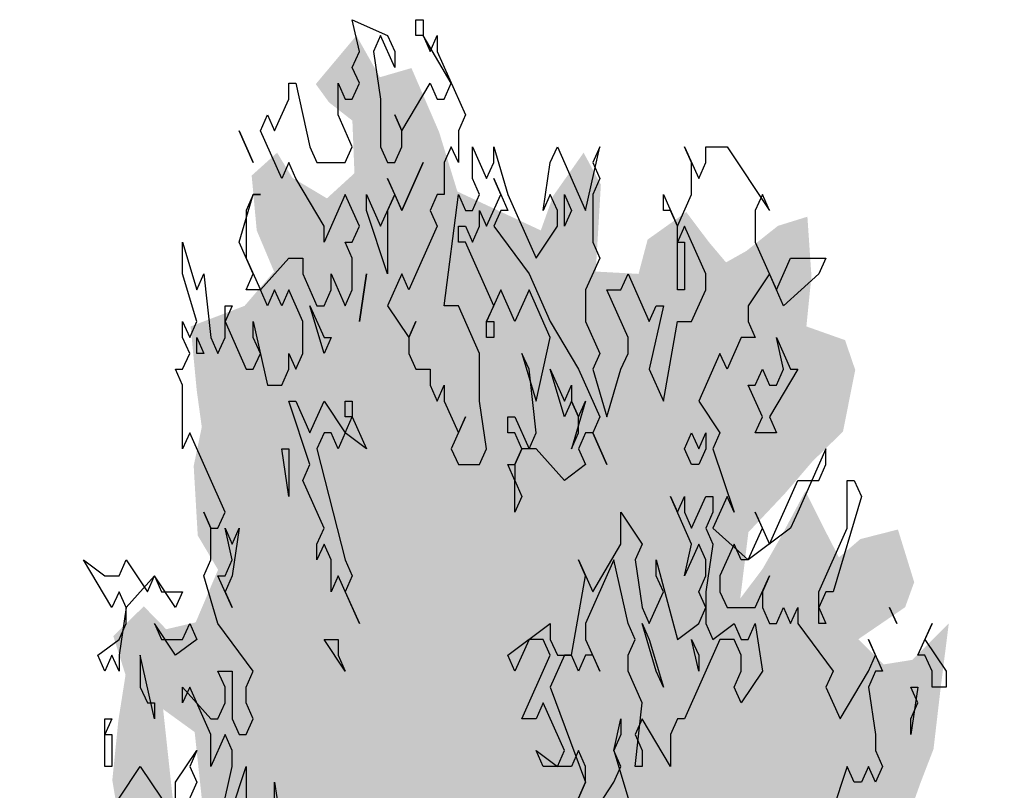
# Model space of a CAD drawing. Extents: x -73 to 359, y -4 to 85.
# Tile 148 of 151: x 344.21 to 345.402, y 1.035 to 1.968. Entities that reach past the tile are written whole.
import ezdxf

# ---------------------------------------------------------------- set-up
doc = ezdxf.new("R2010")
doc.units = 0
doc.header["$MEASUREMENT"] = 0
doc.layers.add('Ansicht_West Garagen_3_P_ZE_SYMBOL', color=7, linetype='Continuous')

msp = doc.modelspace()

# ---------------------------------------------------------------- hatches: boundary and pattern name
at = {"layer": 'Ansicht_West Garagen_3_P_ZE_SYMBOL', "linetype": 'Continuous', "lineweight": 18, "ltscale": 1000}
h = msp.add_hatch(color=255, dxfattribs=at)
h.paths.add_polyline_path([(344.4451, 0.6018), (344.4069, 0.6101), (344.3725, 0.6488), (344.3355, 0.6654), (344.2899, 0.682), (344.2678, 0.7125), (344.2481, 0.6959), (344.237, 0.6145), (344.232, 0.5564), (344.2616, 0.5066), (344.2481, 0.4789), (344.2099, 0.4789), (344.2234, 0.4346), (344.2431, 0.4125), (344.2407, 0.3682), (344.2357, 0.335), (344.2382, 0.3101), (344.2493, 0.2575), (344.2431, 0.1966), (344.2542, 0.1385), (344.2444, 0.0637), (344.2887, 0.0112), (344.3158, -0.0054), (344.3651, 0.0001), (344.4143, -0.0414), (344.4057, -0.0979), (344.4156, -0.2418), (344.4402, -0.228), (344.4784, -0.3055), (344.4968, -0.3414), (344.5375, -0.3525), (344.5781, -0.3747), (344.6126, -0.4632), (344.652, -0.4521), (344.6668, -0.4217), (344.7136, -0.5557), (344.7395, -0.6913), (344.7629, -0.8269), (344.7715, -0.9265), (344.7666, -1.0323), (344.8035, -1.0096), (344.8319, -1.0323), (344.8654, -1.0323), (344.8703, -0.9265), (344.8925, -0.7854), (344.9085, -0.7051), (344.9245, -0.6082), (344.9331, -0.539), (344.9454, -0.4671), (344.9627, -0.4256), (344.9824, -0.373), (345.0045, -0.3287), (345.0353, -0.3204), (345.055, -0.3232), (345.0538, -0.2927), (345.0673, -0.2789), (345.1092, -0.3038), (345.1228, -0.3287), (345.1437, -0.3066), (345.1511, -0.2844), (345.161, -0.3093), (345.1597, -0.373), (345.1794, -0.2955), (345.1991, -0.2484), (345.2102, -0.3232), (345.2213, -0.3564), (345.2484, -0.3425), (345.2472, -0.2706), (345.273, -0.2623), (345.2927, -0.2595), (345.294, -0.182), (345.3186, -0.1793), (345.3383, -0.182), (345.3519, -0.1322), (345.3346, -0.0962), (345.3556, -0.0741), (345.3716, -0.0575), (345.3371, 0.0172), (345.3223, 0.0505), (345.3568, 0.0449), (345.3839, 0.0831), (345.3543, 0.1329), (345.3322, 0.1523), (345.342, 0.1966), (345.379, 0.1772), (345.4018, 0.1772), (345.3937, 0.263), (345.3851, 0.3045), (345.3506, 0.2879), (345.3432, 0.2935), (345.3469, 0.3543), (345.3371, 0.418), (345.3913, 0.4484), (345.3765, 0.5066), (345.3679, 0.5398), (345.3814, 0.6007), (345.3826, 0.6892), (345.3617, 0.7944), (345.3211, 0.8415), (345.2952, 0.8802), (345.257, 0.9023), (345.2201, 0.8996), (345.1782, 0.9051), (345.1757, 0.9356), (345.2041, 0.9411), (345.2188, 0.9494), (345.2619, 0.9549), (345.2804, 0.9881), (345.3001, 1.0435), (345.3161, 1.085), (345.3248, 1.1597), (345.3346, 1.2372), (345.2903, 1.1929), (345.2558, 1.1874), (345.225, 1.2179), (345.2817, 1.2566), (345.2927, 1.287), (345.273, 1.3507), (345.2275, 1.3391), (345.2016, 1.3169), (345.1831, 1.3529), (345.161, 1.3972), (345.1314, 1.3418), (345.1092, 1.3031), (345.0821, 1.2671), (345.092, 1.3474), (345.1363, 1.3944), (345.1696, 1.4332), (345.2065, 1.4692), (345.2213, 1.5439), (345.209, 1.5799), (345.1622, 1.5965), (345.1683, 1.6574), (345.1634, 1.7293), (345.1277, 1.7182), (345.0895, 1.6878), (345.0649, 1.674), (345.0439, 1.6989), (345.0168, 1.7349), (344.97, 1.7016), (344.959, 1.6601), (344.9072, 1.6629), (344.9134, 1.7681), (344.8925, 1.8068), (344.8555, 1.7542), (344.8407, 1.7127), (344.7397, 1.7598), (344.7176, 1.8317), (344.6841, 1.9092), (344.6459, 1.8981), (344.6175, 1.9485), (344.5683, 1.8898), (344.5843, 1.8677), (344.6126, 1.8456), (344.6151, 1.7819), (344.5818, 1.7515), (344.54, 1.7764), (344.5215, 1.8068), (344.4907, 1.7791), (344.4968, 1.7127), (344.5178, 1.6629), (344.4821, 1.6214), (344.4168, 1.5965), (344.4242, 1.519), (344.4303, 1.4747), (344.4205, 1.4276), (344.4254, 1.3435), (344.45, 1.302), (344.4229, 1.2383), (344.3872, 1.23), (344.3601, 1.2577), (344.3232, 1.2217), (344.338, 1.1747), (344.3293, 1.1193), (344.322, 1.0474), (344.333, 0.9809), (344.3244, 0.9505), (344.2887, 0.9809), (344.2604, 0.9339), (344.2788, 0.8896), (344.2825, 0.8481), (344.285, 0.7734), (344.301, 0.7346), (344.317, 0.7761), (344.3491, 0.801), (344.4008, 0.754), (344.4143, 0.6959), (344.4476, 0.6654)], flags=0)
h.paths.add_polyline_path([(344.8626, -0.3425), (344.8479, -0.3564), (344.8528, -0.5003), (344.854, -0.6193), (344.8676, -0.5252), (344.886, -0.4422), (344.9033, -0.3315), (344.8971, -0.3149)], flags=0)
h.paths.add_polyline_path([(344.8171, -0.4477), (344.7974, -0.3453), (344.7715, -0.2844), (344.7617, -0.3066), (344.753, -0.3536), (344.7506, -0.4616), (344.7506, -0.564), (344.769, -0.6802), (344.7863, -0.7798), (344.8085, -0.9155), (344.8171, -0.7715), (344.8232, -0.5584)], flags=0)
h.paths.add_polyline_path([(344.3515, 0.2121), (344.3096, 0.2757), (344.2949, 0.3228), (344.3737, 0.3145), (344.3909, 0.2674)], flags=0)
h.paths.add_polyline_path([(344.4217, 1.1055), (344.3835, 1.1332), (344.4008, 0.9726), (344.4353, 0.9782)], flags=0)

# ---------------------------------------------------------------- linework, layer by layer
at = {"layer": 'Ansicht_West Garagen_3_P_ZE_SYMBOL', "linetype": 'Continuous', "ltscale": 1000}
for p, q in [((344.6211, 1.9293), (344.6125, 1.9677)), ((344.6125, 1.9677), (344.6553, 1.9485)), ((344.6896, 1.9485), (344.6896, 1.9677)), ((344.6896, 1.9677), (344.6981, 1.9677)), ((344.6981, 1.9677), (344.6981, 1.9485)), ((344.6468, 1.9485), (344.6382, 1.9293)), ((344.6639, 1.91), (344.6468, 1.9485)), ((344.6553, 1.9485), (344.6639, 1.9293)), ((344.6981, 1.9485), (344.6896, 1.9485)), ((344.7323, 1.8908), (344.6981, 1.9485)), ((344.6981, 1.9485), (344.7067, 1.9293)), ((344.7067, 1.9293), (344.7152, 1.9485)), ((344.7152, 1.9485), (344.7152, 1.9293)), ((344.6125, 1.91), (344.6211, 1.9293)), ((344.6382, 1.9293), (344.6468, 1.8716)), ((344.6639, 1.9293), (344.6639, 1.91)), ((344.7152, 1.9293), (344.7495, 1.8524)), ((344.6211, 1.8908), (344.6125, 1.91)), ((344.5355, 1.8716), (344.5355, 1.8908)), ((344.5355, 1.8908), (344.5441, 1.8908)), ((344.5441, 1.8908), (344.5612, 1.8139)), ((344.5954, 1.8524), (344.5954, 1.8908)), ((344.5954, 1.8908), (344.604, 1.8716)), ((344.6125, 1.8716), (344.6211, 1.8908)), ((344.6724, 1.8331), (344.7067, 1.8908)), ((344.7067, 1.8908), (344.7152, 1.8716)), ((344.7238, 1.8716), (344.7323, 1.8908)), ((344.5184, 1.8331), (344.5355, 1.8716)), ((344.604, 1.8716), (344.6125, 1.8716)), ((344.6468, 1.8716), (344.6468, 1.8139)), ((344.7152, 1.8716), (344.7238, 1.8716)), ((344.5013, 1.8331), (344.5098, 1.8524)), ((344.5098, 1.8524), (344.5184, 1.8331)), ((344.6125, 1.8139), (344.5954, 1.8524)), ((344.6724, 1.8331), (344.6639, 1.8524)), ((344.6639, 1.8524), (344.6724, 1.8331)), ((344.7495, 1.8524), (344.7409, 1.8331)), ((344.4756, 1.8331), (344.4927, 1.7947)), ((344.4927, 1.7947), (344.4756, 1.8331)), ((344.527, 1.7754), (344.5013, 1.8331)), ((344.6724, 1.8139), (344.6724, 1.8331)), ((344.7409, 1.8331), (344.7409, 1.7947)), ((344.5612, 1.8139), (344.5697, 1.7947)), ((344.604, 1.7947), (344.6125, 1.8139)), ((344.6468, 1.8139), (344.6553, 1.7947)), ((344.6639, 1.7947), (344.6724, 1.8139)), ((344.7323, 1.8139), (344.7238, 1.7947)), ((344.7409, 1.7947), (344.7323, 1.8139)), ((344.758, 1.7754), (344.758, 1.8139)), ((344.758, 1.8139), (344.7751, 1.7754)), ((344.7837, 1.7947), (344.7837, 1.8139)), ((344.7837, 1.8139), (344.8008, 1.7562)), ((344.8522, 1.7947), (344.8607, 1.8139)), ((344.8607, 1.8139), (344.8949, 1.737)), ((344.8949, 1.737), (344.9121, 1.8139)), ((344.9121, 1.8139), (344.9035, 1.7947)), ((345.0233, 1.7947), (345.0148, 1.8139)), ((345.0148, 1.8139), (345.0319, 1.7754)), ((345.0404, 1.7947), (345.0404, 1.8139)), ((345.0404, 1.8139), (345.0661, 1.8139)), ((345.0661, 1.8139), (345.1175, 1.737)), ((344.5355, 1.7947), (344.527, 1.7754)), ((344.5441, 1.7754), (344.5355, 1.7947)), ((344.5697, 1.7947), (344.604, 1.7947)), ((344.6553, 1.7947), (344.6639, 1.7947)), ((344.6724, 1.737), (344.6981, 1.7947)), ((344.6981, 1.7947), (344.6724, 1.737)), ((344.7238, 1.7947), (344.7238, 1.7562)), ((344.7751, 1.7754), (344.7837, 1.7947)), ((344.8436, 1.737), (344.8522, 1.7947)), ((344.9035, 1.7947), (344.9121, 1.7754)), ((345.0233, 1.7562), (345.0233, 1.7947)), ((345.0319, 1.7754), (345.0404, 1.7947)), ((344.5783, 1.7177), (344.5441, 1.7754)), ((344.6639, 1.7562), (344.6553, 1.7754)), ((344.6553, 1.7754), (344.6724, 1.737)), ((344.7666, 1.7562), (344.758, 1.7754)), ((344.7923, 1.7562), (344.7837, 1.7754)), ((344.7837, 1.7754), (344.8008, 1.737)), ((344.9121, 1.7754), (344.9035, 1.7562)), ((344.4756, 1.6985), (344.4927, 1.7562)), ((344.4927, 1.7562), (344.4842, 1.737)), ((344.4927, 1.7562), (344.5013, 1.7562)), ((344.5013, 1.7562), (344.4927, 1.7562)), ((344.604, 1.7562), (344.5783, 1.6985)), ((344.6211, 1.7177), (344.604, 1.7562)), ((344.6297, 1.737), (344.6297, 1.7562)), ((344.6297, 1.7562), (344.6468, 1.7177)), ((344.6468, 1.7177), (344.6639, 1.7562)), ((344.6639, 1.7562), (344.6553, 1.737)), ((344.6724, 1.737), (344.6639, 1.7562)), ((344.7152, 1.7562), (344.7067, 1.737)), ((344.7238, 1.7562), (344.7152, 1.7562)), ((344.7238, 1.6216), (344.7409, 1.7562)), ((344.7409, 1.7562), (344.7495, 1.737)), ((344.758, 1.737), (344.7666, 1.7562)), ((344.7751, 1.7177), (344.7923, 1.7562)), ((344.8008, 1.7562), (344.835, 1.6793)), ((344.8522, 1.7562), (344.8436, 1.737)), ((344.8607, 1.737), (344.8522, 1.7562)), ((344.8693, 1.7177), (344.8693, 1.7562)), ((344.8693, 1.7562), (344.8778, 1.737)), ((344.9035, 1.7562), (344.9035, 1.6985)), ((344.9891, 1.737), (344.9891, 1.7562)), ((344.9891, 1.7562), (345.0062, 1.7177)), ((345.0062, 1.7177), (345.0233, 1.7562)), ((345.1089, 1.7562), (345.1003, 1.737)), ((345.1175, 1.737), (345.1089, 1.7562)), ((344.4842, 1.737), (344.4842, 1.6793)), ((344.6553, 1.66), (344.6297, 1.737)), ((344.6553, 1.737), (344.6553, 1.66)), ((344.7067, 1.737), (344.7152, 1.7177)), ((344.7495, 1.737), (344.758, 1.737)), ((344.7666, 1.7177), (344.7666, 1.737)), ((344.7666, 1.737), (344.7751, 1.7177)), ((344.7923, 1.737), (344.7837, 1.7177)), ((344.8008, 1.737), (344.7923, 1.737)), ((344.8607, 1.7177), (344.8607, 1.737)), ((344.8778, 1.737), (344.8693, 1.7177)), ((344.9976, 1.737), (344.9891, 1.737)), ((345.0062, 1.7177), (344.9976, 1.737)), ((345.1003, 1.737), (345.1003, 1.6985)), ((344.5783, 1.6985), (344.5783, 1.7177)), ((344.6125, 1.6985), (344.6211, 1.7177)), ((344.7152, 1.7177), (344.681, 1.6408)), ((344.7409, 1.6985), (344.7409, 1.7177)), ((344.7409, 1.7177), (344.7495, 1.7177)), ((344.7495, 1.7177), (344.758, 1.6985)), ((344.758, 1.6985), (344.7666, 1.7177)), ((344.7837, 1.7177), (344.8265, 1.66)), ((344.835, 1.6793), (344.8607, 1.7177)), ((345.0148, 1.7177), (345.0062, 1.6985)), ((345.0062, 1.6408), (345.0062, 1.7177)), ((345.0404, 1.66), (345.0148, 1.7177)), ((344.4071, 1.66), (344.4071, 1.6985)), ((344.4071, 1.6985), (344.4243, 1.6408)), ((344.4927, 1.66), (344.4756, 1.6985)), ((344.6125, 1.6793), (344.604, 1.6985)), ((344.604, 1.6985), (344.6125, 1.6985)), ((344.7495, 1.6985), (344.7409, 1.6985)), ((344.7837, 1.6216), (344.7495, 1.6985)), ((344.9035, 1.6985), (344.9121, 1.6793)), ((345.0062, 1.6985), (345.0148, 1.6985)), ((345.0148, 1.6985), (345.0148, 1.6408)), ((345.1003, 1.6985), (345.126, 1.6408)), ((344.4842, 1.6793), (344.5013, 1.6408)), ((344.5013, 1.6408), (344.5355, 1.6793)), ((344.5355, 1.6793), (344.5526, 1.6793)), ((344.5526, 1.6793), (344.5526, 1.66)), ((344.6125, 1.6408), (344.6125, 1.6793)), ((344.9121, 1.6793), (344.8949, 1.6408)), ((345.126, 1.6408), (345.1431, 1.6793)), ((345.1431, 1.6793), (345.1859, 1.6793)), ((345.1859, 1.6793), (345.1774, 1.66)), ((344.4243, 1.6024), (344.4071, 1.66)), ((344.4243, 1.6408), (344.4328, 1.66)), ((344.4328, 1.66), (344.4414, 1.5831)), ((344.4842, 1.6408), (344.4927, 1.66)), ((344.5526, 1.66), (344.5697, 1.6216)), ((344.5869, 1.6408), (344.5869, 1.66)), ((344.5869, 1.66), (344.604, 1.6216)), ((344.6297, 1.66), (344.6211, 1.6024)), ((344.6211, 1.6024), (344.6297, 1.66)), ((344.6724, 1.66), (344.6553, 1.6216)), ((344.681, 1.6408), (344.6724, 1.66)), ((344.8265, 1.66), (344.8522, 1.6024)), ((344.9377, 1.6408), (344.9463, 1.66)), ((344.9463, 1.66), (344.972, 1.6024)), ((345.0404, 1.6408), (345.0404, 1.66)), ((345.1175, 1.66), (345.0918, 1.6216)), ((345.1346, 1.6216), (345.1175, 1.66)), ((345.1774, 1.66), (345.1346, 1.6216)), ((344.5013, 1.6408), (344.4842, 1.6408)), ((344.5098, 1.6216), (344.5013, 1.6408)), ((344.5184, 1.6408), (344.5098, 1.6216)), ((344.527, 1.6216), (344.5184, 1.6408)), ((344.5355, 1.6408), (344.527, 1.6216)), ((344.5526, 1.6024), (344.5355, 1.6408)), ((344.5783, 1.6216), (344.5869, 1.6408)), ((344.604, 1.6216), (344.6125, 1.6408)), ((344.7923, 1.6408), (344.7751, 1.6024)), ((344.8094, 1.6024), (344.7923, 1.6408)), ((344.8265, 1.6408), (344.8094, 1.6024)), ((344.8522, 1.5831), (344.8265, 1.6408)), ((344.8949, 1.6408), (344.8949, 1.6024)), ((344.9463, 1.5831), (344.9206, 1.6408)), ((344.9206, 1.6408), (344.9377, 1.6408)), ((345.0148, 1.6408), (345.0062, 1.6408)), ((345.0233, 1.6024), (345.0404, 1.6408)), ((344.4585, 1.5831), (344.4585, 1.6216)), ((344.4585, 1.6216), (344.467, 1.6216)), ((344.467, 1.6216), (344.4585, 1.6024)), ((344.5783, 1.5639), (344.5612, 1.6216)), ((344.5612, 1.6216), (344.5783, 1.5831)), ((344.5697, 1.6216), (344.5783, 1.6216)), ((344.6553, 1.6216), (344.681, 1.5831)), ((344.7409, 1.6216), (344.7238, 1.6216)), ((344.7666, 1.5639), (344.7409, 1.6216)), ((344.7751, 1.6024), (344.7837, 1.6216)), ((344.972, 1.6024), (344.9805, 1.6216)), ((344.9891, 1.6216), (344.972, 1.5447)), ((344.9805, 1.6216), (344.9891, 1.6216)), ((345.0918, 1.6216), (345.0918, 1.6024)), ((344.4071, 1.5831), (344.4071, 1.6024)), ((344.4071, 1.6024), (344.4157, 1.5831)), ((344.4157, 1.5831), (344.4243, 1.6024)), ((344.4585, 1.6024), (344.4842, 1.5447)), ((344.4927, 1.5831), (344.4927, 1.6024)), ((344.4927, 1.6024), (344.5098, 1.5254)), ((344.5526, 1.5639), (344.5526, 1.6024)), ((344.681, 1.5831), (344.6896, 1.6024)), ((344.6896, 1.6024), (344.681, 1.5831)), ((344.7751, 1.6024), (344.7837, 1.6024)), ((344.7751, 1.5831), (344.7751, 1.6024)), ((344.7837, 1.6024), (344.7837, 1.5831)), ((344.8522, 1.6024), (344.8864, 1.5447)), ((344.8949, 1.6024), (344.9121, 1.5639)), ((344.9891, 1.5062), (345.0062, 1.6024)), ((345.0062, 1.6024), (345.0233, 1.6024)), ((345.0918, 1.6024), (345.1003, 1.5831)), ((344.4157, 1.5639), (344.4071, 1.5831)), ((344.4243, 1.5639), (344.4243, 1.5831)), ((344.4243, 1.5831), (344.4328, 1.5639)), ((344.4414, 1.5831), (344.4499, 1.5639)), ((344.4499, 1.5639), (344.4585, 1.5831)), ((344.5013, 1.5639), (344.4927, 1.5831)), ((344.5869, 1.5831), (344.5783, 1.5639)), ((344.5783, 1.5831), (344.5869, 1.5831)), ((344.681, 1.5831), (344.681, 1.5639)), ((344.7837, 1.5831), (344.7751, 1.5831)), ((344.835, 1.5062), (344.8522, 1.5831)), ((344.9463, 1.5639), (344.9463, 1.5831)), ((345.0832, 1.5831), (345.0661, 1.5447)), ((345.1003, 1.5831), (345.0832, 1.5831)), ((345.1346, 1.5447), (345.126, 1.5831)), ((345.126, 1.5831), (345.1431, 1.5447)), ((344.4071, 1.5447), (344.4157, 1.5639)), ((344.4328, 1.5639), (344.4243, 1.5639)), ((344.4927, 1.5447), (344.5013, 1.5639)), ((344.5355, 1.5447), (344.5355, 1.5639)), ((344.5355, 1.5639), (344.5441, 1.5447)), ((344.5441, 1.5447), (344.5526, 1.5639)), ((344.681, 1.5639), (344.6896, 1.5447)), ((344.7666, 1.5062), (344.7666, 1.5639)), ((344.8265, 1.5447), (344.8179, 1.5639)), ((344.8179, 1.5639), (344.835, 1.5062)), ((344.9121, 1.5639), (344.9035, 1.5447)), ((344.9377, 1.5447), (344.9463, 1.5639)), ((345.0575, 1.5639), (345.0319, 1.5062)), ((345.0661, 1.5447), (345.0575, 1.5639)), ((344.4071, 1.5254), (344.3986, 1.5447)), ((344.3986, 1.5447), (344.4071, 1.5447)), ((344.4842, 1.5447), (344.4927, 1.5447)), ((344.527, 1.5254), (344.5355, 1.5447)), ((344.6896, 1.5447), (344.7067, 1.5447)), ((344.7067, 1.5447), (344.7067, 1.5254)), ((344.835, 1.4677), (344.8265, 1.5447)), ((344.8693, 1.487), (344.8522, 1.5447)), ((344.8522, 1.5447), (344.8693, 1.5062)), ((344.8864, 1.5447), (344.9121, 1.487)), ((344.9035, 1.5447), (344.9206, 1.487)), ((344.9206, 1.487), (344.9377, 1.5447)), ((344.972, 1.5447), (344.9891, 1.5062)), ((345.1003, 1.5254), (345.1089, 1.5447)), ((345.1089, 1.5447), (345.1175, 1.5254)), ((345.1517, 1.5447), (345.1175, 1.487)), ((345.126, 1.5254), (345.1346, 1.5447)), ((345.1431, 1.5447), (345.1517, 1.5447)), ((344.4071, 1.4485), (344.4071, 1.5254)), ((344.5098, 1.5254), (344.527, 1.5254)), ((344.7067, 1.5254), (344.7152, 1.5062)), ((344.7152, 1.5062), (344.7238, 1.5254)), ((344.7238, 1.5254), (344.7238, 1.5062)), ((344.8693, 1.5062), (344.8778, 1.5254)), ((344.8778, 1.5254), (344.8778, 1.5062)), ((345.1089, 1.487), (345.0918, 1.5254)), ((345.0918, 1.5254), (345.1003, 1.5254)), ((345.1175, 1.5254), (345.126, 1.5254)), ((344.5612, 1.4293), (344.5355, 1.5062)), ((344.5355, 1.5062), (344.5441, 1.5062)), ((344.5441, 1.5062), (344.5612, 1.4677)), ((344.5612, 1.4677), (344.5783, 1.5062)), ((344.5783, 1.5062), (344.604, 1.4677)), ((344.604, 1.487), (344.604, 1.5062)), ((344.604, 1.5062), (344.6125, 1.5062)), ((344.6125, 1.5062), (344.6125, 1.487)), ((344.7238, 1.5062), (344.7409, 1.4677)), ((344.7751, 1.4485), (344.7666, 1.5062)), ((344.8778, 1.5062), (344.8693, 1.487)), ((344.8778, 1.5062), (344.8864, 1.487)), ((344.8949, 1.5062), (344.8778, 1.4485)), ((344.8864, 1.487), (344.8778, 1.5062)), ((344.8864, 1.487), (344.8949, 1.5062)), ((345.0319, 1.5062), (345.0575, 1.4677)), ((344.604, 1.4677), (344.6125, 1.487)), ((344.6125, 1.487), (344.604, 1.487)), ((344.6125, 1.487), (344.6297, 1.4485)), ((344.7495, 1.487), (344.7323, 1.4485)), ((344.7409, 1.4677), (344.7495, 1.487)), ((344.8008, 1.4677), (344.8008, 1.487)), ((344.8008, 1.487), (344.8094, 1.487)), ((344.8094, 1.487), (344.8265, 1.4485)), ((344.8864, 1.4677), (344.8864, 1.487)), ((344.9121, 1.487), (344.9035, 1.4677)), ((345.1003, 1.4677), (345.1089, 1.487)), ((345.1175, 1.487), (345.126, 1.4677)), ((344.4157, 1.4677), (344.4071, 1.4485)), ((344.4585, 1.3716), (344.4157, 1.4677)), ((344.5783, 1.4677), (344.5697, 1.4485)), ((344.5869, 1.4677), (344.5783, 1.4677)), ((344.5954, 1.4485), (344.5869, 1.4677)), ((344.604, 1.4677), (344.5954, 1.4485)), ((344.6297, 1.4485), (344.604, 1.4677)), ((344.8094, 1.4677), (344.8008, 1.4677)), ((344.8179, 1.4485), (344.8094, 1.4677)), ((344.8265, 1.4485), (344.835, 1.4677)), ((344.8778, 1.4485), (344.8864, 1.4677)), ((344.8949, 1.4677), (344.8864, 1.4485)), ((344.9035, 1.4677), (344.8949, 1.4677)), ((344.9035, 1.4677), (344.9206, 1.4293)), ((344.9206, 1.4293), (344.9035, 1.4677)), ((345.0148, 1.4485), (345.0233, 1.4677)), ((345.0233, 1.4677), (345.0319, 1.4485)), ((345.0319, 1.4485), (345.0404, 1.4677)), ((345.0404, 1.4677), (345.0404, 1.4485)), ((345.0575, 1.4677), (345.049, 1.4485)), ((345.126, 1.4677), (345.1003, 1.4677)), ((344.5355, 1.3908), (344.527, 1.4485)), ((344.527, 1.4485), (344.5355, 1.4485)), ((344.5355, 1.4485), (344.5355, 1.3908)), ((344.5697, 1.4485), (344.604, 1.3139)), ((344.7323, 1.4485), (344.7409, 1.4293)), ((344.7666, 1.4293), (344.7751, 1.4485)), ((344.8179, 1.4485), (344.8094, 1.4293)), ((344.8094, 1.4293), (344.8179, 1.4485)), ((344.835, 1.4485), (344.8179, 1.4485)), ((344.8693, 1.41), (344.835, 1.4485)), ((344.8864, 1.4485), (344.8949, 1.4293)), ((345.0233, 1.4293), (345.0148, 1.4485)), ((345.0404, 1.4485), (345.0319, 1.4293)), ((345.049, 1.4485), (345.0747, 1.3716)), ((345.1859, 1.4485), (345.1517, 1.3716)), ((345.1859, 1.4293), (345.1859, 1.4485)), ((344.5526, 1.41), (344.5612, 1.4293)), ((344.7409, 1.4293), (344.7666, 1.4293)), ((344.8094, 1.41), (344.8008, 1.4293)), ((344.8008, 1.4293), (344.8094, 1.4293)), ((344.8094, 1.4293), (344.8094, 1.41)), ((344.8949, 1.4293), (344.8693, 1.41)), ((345.0319, 1.4293), (345.0233, 1.4293)), ((345.1774, 1.41), (345.1859, 1.4293)), ((344.5783, 1.3524), (344.5526, 1.41)), ((344.8094, 1.41), (344.8179, 1.3908)), ((344.8094, 1.3716), (344.8094, 1.41)), ((345.1175, 1.3331), (345.1517, 1.41)), ((345.1517, 1.41), (345.1774, 1.41)), ((345.2116, 1.3524), (345.2116, 1.41)), ((345.2116, 1.41), (345.2202, 1.41)), ((345.2202, 1.41), (345.2287, 1.3908)), ((344.8179, 1.3908), (344.8094, 1.3716)), ((345.0233, 1.3331), (344.9976, 1.3908)), ((344.9976, 1.3908), (345.0062, 1.3716)), ((345.0062, 1.3716), (345.0148, 1.3908)), ((345.0148, 1.3908), (345.0148, 1.3716)), ((345.0233, 1.3524), (345.0404, 1.3908)), ((345.0404, 1.3908), (345.049, 1.3908)), ((345.0661, 1.3908), (345.049, 1.3524)), ((345.049, 1.3908), (345.049, 1.3716)), ((345.0747, 1.3716), (345.0661, 1.3908)), ((345.2287, 1.3908), (345.1945, 1.2754)), ((344.4414, 1.3524), (344.4328, 1.3716)), ((344.4328, 1.3716), (344.4414, 1.3524)), ((344.4499, 1.3524), (344.4585, 1.3716)), ((344.9377, 1.3331), (344.9377, 1.3716)), ((344.9377, 1.3716), (344.9634, 1.3331)), ((345.0148, 1.3716), (345.0233, 1.3524)), ((345.049, 1.3716), (345.0404, 1.3524)), ((345.1089, 1.3524), (345.1003, 1.3716)), ((345.1003, 1.3716), (345.1175, 1.3331)), ((345.1517, 1.3716), (345.1431, 1.3524)), ((344.4414, 1.3139), (344.4414, 1.3524)), ((344.4414, 1.3524), (344.4499, 1.3524)), ((344.467, 1.3139), (344.4585, 1.3524)), ((344.4585, 1.3524), (344.467, 1.3331)), ((344.4756, 1.3524), (344.467, 1.2947)), ((344.467, 1.3331), (344.4756, 1.3524)), ((344.5697, 1.3331), (344.5783, 1.3524)), ((345.0404, 1.3524), (345.049, 1.3331)), ((345.049, 1.3524), (345.0918, 1.3139)), ((345.0918, 1.3139), (345.1089, 1.3524)), ((345.1431, 1.3524), (345.0918, 1.3139)), ((345.1774, 1.2754), (345.2116, 1.3524)), ((344.5783, 1.3331), (344.5697, 1.3139)), ((344.5697, 1.3139), (344.5697, 1.3331)), ((344.5869, 1.3139), (344.5783, 1.3331)), ((344.9035, 1.2754), (344.9377, 1.3331)), ((344.9634, 1.3331), (344.9549, 1.3139)), ((345.0319, 1.3331), (345.0148, 1.2947)), ((345.0148, 1.2947), (345.0233, 1.3331)), ((345.0404, 1.3139), (345.0319, 1.3331)), ((345.049, 1.3331), (345.0404, 1.2754)), ((345.0747, 1.3331), (345.0575, 1.2947)), ((345.0832, 1.3139), (345.0747, 1.3331)), ((344.3216, 1.2562), (344.2873, 1.3139)), ((344.2873, 1.3139), (344.313, 1.2947)), ((344.3301, 1.2947), (344.3387, 1.3139)), ((344.3387, 1.3139), (344.3644, 1.2754)), ((344.4328, 1.2947), (344.4414, 1.3139)), ((344.4585, 1.2947), (344.467, 1.3139)), ((344.5869, 1.2754), (344.5869, 1.3139)), ((344.604, 1.3139), (344.6125, 1.2947)), ((344.8949, 1.2947), (344.8864, 1.3139)), ((344.8864, 1.3139), (344.9035, 1.2754)), ((344.9292, 1.3139), (344.8949, 1.237)), ((344.9463, 1.237), (344.9292, 1.3139)), ((344.9549, 1.3139), (344.9634, 1.2562)), ((344.9805, 1.2947), (344.9805, 1.3139)), ((344.9805, 1.3139), (345.0062, 1.2177)), ((345.0404, 1.2947), (345.0404, 1.3139)), ((345.0918, 1.3139), (345.0832, 1.3139)), ((344.313, 1.2947), (344.3301, 1.2947)), ((344.3729, 1.2947), (344.3387, 1.2562)), ((344.3644, 1.2754), (344.3729, 1.2947)), ((344.3729, 1.2947), (344.3815, 1.2754)), ((344.3986, 1.2562), (344.3729, 1.2947)), ((344.4499, 1.237), (344.4328, 1.2947)), ((344.467, 1.2562), (344.4499, 1.2947)), ((344.4499, 1.2947), (344.4585, 1.2947)), ((344.467, 1.2947), (344.4585, 1.2754)), ((344.5954, 1.2947), (344.5869, 1.2754)), ((344.6211, 1.237), (344.5954, 1.2947)), ((344.6125, 1.2947), (344.604, 1.2754)), ((344.8778, 1.1985), (344.8949, 1.2947)), ((344.9891, 1.2754), (344.9805, 1.2947)), ((345.0319, 1.2754), (345.0404, 1.2947)), ((345.0575, 1.2947), (345.0575, 1.2754)), ((345.1003, 1.2562), (345.1175, 1.2947)), ((345.1175, 1.2947), (345.1089, 1.2754)), ((344.3301, 1.2754), (344.3216, 1.2562)), ((344.3387, 1.2562), (344.3301, 1.2754)), ((344.3815, 1.2754), (344.4071, 1.2754)), ((344.4071, 1.2754), (344.3986, 1.2562)), ((344.4585, 1.2754), (344.467, 1.2562)), ((344.604, 1.2754), (344.6211, 1.237)), ((344.972, 1.237), (344.9891, 1.2754)), ((345.0404, 1.2562), (345.0319, 1.2754)), ((345.0404, 1.2754), (345.0404, 1.237)), ((345.0575, 1.2754), (345.0661, 1.2562)), ((345.1089, 1.2754), (345.1089, 1.2562)), ((345.1859, 1.2754), (345.1774, 1.2562)), ((345.1774, 1.237), (345.1774, 1.2754)), ((345.1945, 1.2754), (345.1859, 1.2754)), ((344.3387, 1.2562), (344.3301, 1.1985)), ((344.3387, 1.237), (344.3387, 1.2562)), ((344.9634, 1.2562), (344.972, 1.237)), ((345.0319, 1.237), (345.0404, 1.2562)), ((345.0661, 1.2562), (345.1003, 1.2562)), ((345.1089, 1.2562), (345.1175, 1.237)), ((345.126, 1.237), (345.1346, 1.2562)), ((345.1346, 1.2562), (345.1431, 1.237)), ((345.1431, 1.237), (345.1517, 1.2562)), ((345.1517, 1.2562), (345.1517, 1.237)), ((345.1774, 1.2562), (345.1859, 1.237)), ((345.2629, 1.2562), (345.2715, 1.237)), ((345.2715, 1.237), (345.2629, 1.2562)), ((344.3301, 1.2177), (344.3387, 1.237)), ((344.3986, 1.1985), (344.3729, 1.237)), ((344.3729, 1.237), (344.3815, 1.2177)), ((344.4071, 1.2177), (344.4157, 1.237)), ((344.4157, 1.237), (344.4243, 1.2177)), ((344.4927, 1.1793), (344.4499, 1.237)), ((344.8008, 1.1985), (344.8522, 1.237)), ((344.8522, 1.237), (344.8522, 1.2177)), ((344.8949, 1.237), (344.8949, 1.2177)), ((344.9549, 1.2177), (344.9463, 1.237)), ((344.9805, 1.1793), (344.9634, 1.237)), ((344.9634, 1.237), (344.972, 1.2177)), ((345.0062, 1.2177), (345.0319, 1.237)), ((345.0404, 1.237), (345.049, 1.2177)), ((345.049, 1.2177), (345.0747, 1.237)), ((345.0747, 1.237), (345.0832, 1.2177)), ((345.0918, 1.2177), (345.1003, 1.237)), ((345.1003, 1.237), (345.1089, 1.1793)), ((345.1175, 1.237), (345.126, 1.237)), ((345.1517, 1.237), (345.1945, 1.1793)), ((345.1859, 1.237), (345.1774, 1.237)), ((345.2972, 1.1985), (345.3143, 1.237)), ((345.3143, 1.237), (345.3057, 1.2177)), ((344.3044, 1.1985), (344.3301, 1.2177)), ((344.3815, 1.2177), (344.4071, 1.2177)), ((344.4243, 1.2177), (344.3986, 1.1985)), ((344.604, 1.1793), (344.5783, 1.2177)), ((344.5783, 1.2177), (344.5954, 1.2177)), ((344.5954, 1.2177), (344.5954, 1.1985)), ((344.8265, 1.2177), (344.8094, 1.1793)), ((344.8436, 1.2177), (344.8265, 1.2177)), ((344.8522, 1.1985), (344.8436, 1.2177)), ((344.8522, 1.2177), (344.8607, 1.1985)), ((344.8949, 1.2177), (344.9121, 1.1793)), ((344.9463, 1.1985), (344.9549, 1.2177)), ((344.972, 1.2177), (344.9891, 1.16)), ((345.0575, 1.2177), (345.0148, 1.1216)), ((345.0319, 1.1793), (345.0233, 1.2177)), ((345.0233, 1.2177), (345.0319, 1.1985)), ((345.0747, 1.2177), (345.0575, 1.2177)), ((345.0832, 1.1985), (345.0747, 1.2177)), ((345.0832, 1.2177), (345.0918, 1.2177)), ((345.2458, 1.1985), (345.2373, 1.2177)), ((345.2373, 1.2177), (345.2544, 1.1793)), ((345.3057, 1.2177), (345.3314, 1.1793)), ((344.313, 1.1793), (344.3044, 1.1985)), ((344.3216, 1.1985), (344.313, 1.1793)), ((344.3301, 1.1793), (344.3216, 1.1985)), ((344.3301, 1.1985), (344.3301, 1.1793)), ((344.3729, 1.1216), (344.3558, 1.1985)), ((344.3558, 1.1985), (344.3558, 1.16)), ((344.5954, 1.1985), (344.604, 1.1793)), ((344.8094, 1.1793), (344.8008, 1.1985)), ((344.8179, 1.1216), (344.8522, 1.1985)), ((344.8693, 1.1985), (344.8522, 1.16)), ((344.8607, 1.1985), (344.8778, 1.1985)), ((344.8778, 1.1985), (344.8693, 1.1985)), ((344.8864, 1.1793), (344.8778, 1.1985)), ((344.8949, 1.1985), (344.8864, 1.1793)), ((344.9035, 1.1985), (344.8949, 1.1985)), ((344.9121, 1.1793), (344.9035, 1.1985)), ((344.9463, 1.1793), (344.9463, 1.1985)), ((345.0319, 1.1985), (345.0319, 1.1793)), ((345.0832, 1.1793), (345.0832, 1.1985)), ((345.2373, 1.1793), (345.2458, 1.1985)), ((345.3057, 1.1985), (345.2972, 1.1985)), ((345.3143, 1.1793), (345.3057, 1.1985)), ((344.4585, 1.16), (344.4499, 1.1793)), ((344.4499, 1.1793), (344.467, 1.1793)), ((344.467, 1.1793), (344.467, 1.1216)), ((344.4842, 1.16), (344.4927, 1.1793)), ((344.9634, 1.1408), (344.9463, 1.1793)), ((344.9891, 1.16), (344.9805, 1.1793)), ((345.0747, 1.16), (345.0832, 1.1793)), ((345.1089, 1.1793), (345.0832, 1.1408)), ((345.1945, 1.1793), (345.1859, 1.16)), ((345.203, 1.1216), (345.2373, 1.1793)), ((345.2458, 1.1793), (345.2373, 1.16)), ((345.2544, 1.1793), (345.2458, 1.1793)), ((345.3143, 1.16), (345.3143, 1.1793)), ((345.3314, 1.1793), (345.3314, 1.16)), ((344.3558, 1.16), (344.3644, 1.1408)), ((344.4157, 1.16), (344.4071, 1.1408)), ((344.4071, 1.1408), (344.4071, 1.16)), ((344.4071, 1.16), (344.4414, 1.1216)), ((344.4414, 1.1024), (344.4157, 1.16)), ((344.4585, 1.1408), (344.4585, 1.16)), ((344.4842, 1.1408), (344.4842, 1.16)), ((344.8522, 1.16), (344.8949, 1.0447)), ((345.0832, 1.1408), (345.0747, 1.16)), ((345.1859, 1.16), (345.203, 1.1216)), ((345.2373, 1.16), (345.2458, 1.1024)), ((345.2972, 1.1408), (345.2886, 1.16)), ((345.2886, 1.16), (345.2972, 1.16)), ((345.2972, 1.16), (345.2886, 1.1024)), ((345.3314, 1.16), (345.3143, 1.16)), ((344.3644, 1.1408), (344.3729, 1.1408)), ((344.3729, 1.1408), (344.3729, 1.1216)), ((344.4499, 1.1216), (344.4585, 1.1408)), ((344.4927, 1.1216), (344.4842, 1.1408)), ((344.8436, 1.1408), (344.835, 1.1216)), ((344.8693, 1.0831), (344.8436, 1.1408)), ((344.9549, 1.0639), (344.9634, 1.1408)), ((345.2886, 1.1216), (345.2972, 1.1408)), ((344.313, 1.0639), (344.313, 1.1216)), ((344.313, 1.1216), (344.3216, 1.1216)), ((344.3216, 1.1216), (344.313, 1.1024)), ((344.4414, 1.1216), (344.4499, 1.1216)), ((344.467, 1.1216), (344.4756, 1.1024)), ((344.4842, 1.1024), (344.4927, 1.1216)), ((344.835, 1.1216), (344.8179, 1.1216)), ((344.9292, 1.0831), (344.9377, 1.1216)), ((344.9377, 1.1216), (344.9377, 1.1024)), ((344.9634, 1.1216), (344.9549, 1.1024)), ((344.9976, 1.0639), (344.9634, 1.1216)), ((345.0062, 1.1216), (344.9976, 1.1024)), ((345.0148, 1.1216), (345.0062, 1.1216)), ((345.2886, 1.1024), (345.2886, 1.1216)), ((344.313, 1.1024), (344.3216, 1.1024)), ((344.3216, 1.1024), (344.3216, 1.0639)), ((344.4585, 1.1024), (344.4414, 1.0639)), ((344.4414, 1.0639), (344.4414, 1.1024)), ((344.467, 1.0831), (344.4585, 1.1024)), ((344.4756, 1.1024), (344.4842, 1.1024)), ((344.9377, 1.1024), (344.9292, 1.0831)), ((344.9549, 1.1024), (344.9634, 1.0831)), ((344.9976, 1.1024), (344.9976, 1.0639)), ((345.2458, 1.1024), (345.2458, 1.0831)), ((344.3986, 1.0447), (344.4243, 1.0831)), ((344.4243, 1.0831), (344.4157, 1.0639)), ((344.467, 1.0639), (344.467, 1.0831)), ((344.8436, 1.0639), (344.835, 1.0831)), ((344.835, 1.0831), (344.8607, 1.0639)), ((344.8607, 1.0639), (344.8693, 1.0831)), ((344.8864, 1.0831), (344.8778, 1.0639)), ((344.8949, 1.0639), (344.8864, 1.0831)), ((344.9292, 1.0831), (344.9463, 1.0254)), ((344.9377, 1.0639), (344.9292, 1.0831)), ((344.9634, 1.0831), (344.9634, 1.0639)), ((345.2458, 1.0831), (345.2544, 1.0639)), ((344.3216, 1.0639), (344.313, 1.0639)), ((344.3301, 1.0254), (344.3558, 1.0639)), ((344.3558, 1.0639), (344.3815, 1.0254)), ((344.4157, 1.0639), (344.4243, 1.0447)), ((344.4499, 0.987), (344.467, 1.0639)), ((344.4585, 0.987), (344.4842, 1.0639)), ((344.4842, 1.0639), (344.4842, 1.0254)), ((344.8778, 1.0639), (344.8436, 1.0639)), ((344.8949, 1.0447), (344.8949, 1.0639)), ((344.9292, 1.0447), (344.9377, 1.0639)), ((344.9634, 1.0639), (344.9549, 1.0639)), ((345.2116, 1.0639), (345.1859, 0.987)), ((345.2202, 1.0447), (345.2116, 1.0639)), ((345.2373, 1.0639), (345.2287, 1.0447)), ((345.2458, 1.0447), (345.2373, 1.0639)), ((345.2544, 1.0639), (345.2458, 1.0447)), ((344.3986, 1.0062), (344.3986, 1.0447)), ((344.4243, 1.0447), (344.4071, 1.0062)), ((344.5184, 1.0254), (344.5184, 1.0447)), ((344.5184, 1.0447), (344.527, 0.987)), ((344.8949, 1.0447), (344.8864, 1.0254)), ((344.8864, 1.0254), (344.8949, 1.0447)), ((344.9035, 1.0062), (344.9292, 1.0447)), ((345.2287, 1.0447), (345.2202, 1.0447))]:
    msp.add_line(p, q, dxfattribs=at)

doc.saveas('drawing.dxf')
